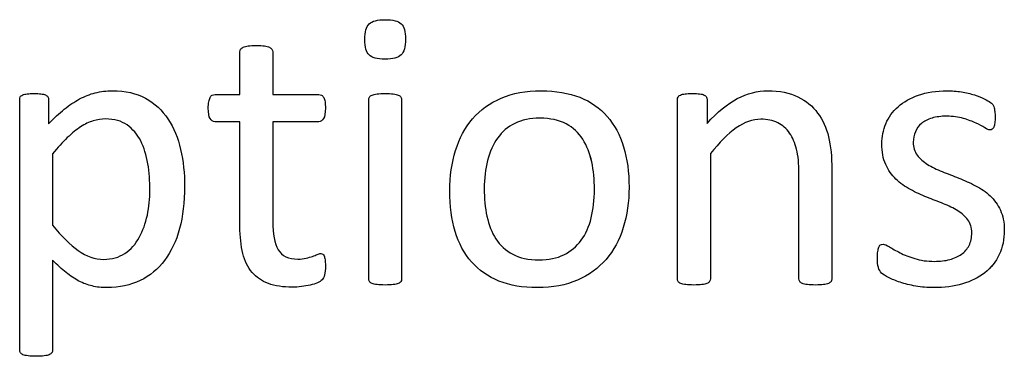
# Model space of a CAD drawing. Header units: inches. Extents: x 0 to 20790, y -12 to 14700.
# Tile 193 of 256: x 7532 to 7912, y 13218 to 13348. Entities that reach past the tile are written whole.
import ezdxf

# ---------------------------------------------------------------- set-up
doc = ezdxf.new("R2010")
doc.units = ezdxf.units.IN
doc.layers.add('254', color=7, linetype='Continuous', true_color=0xffffff)

msp = doc.modelspace()

# ---------------------------------------------------------------- linework, layer by layer
at = {"layer": '254', "color": 2, "linetype": 'Continuous', "lineweight": 25}
for points, knots in [([(7679.077, 13334.46), (7680.209, 13335.548), (7680.786, 13337.568), (7680.786, 13343.454), (7680.238, 13345.445), (7678.017, 13347.551), (7675.968, 13348.07), (7669.967, 13348.07), (7667.89, 13347.551), (7666.764, 13346.454), (7665.639, 13345.387), (7665.091, 13343.367), (7665.091, 13337.453), (7665.639, 13335.462), (7667.832, 13333.385), (7669.88, 13332.836), (7675.881, 13332.836), (7677.959, 13333.385), (7679.077, 13334.46)], [0, 0, 0, 0, 0.128303, 0.128303, 0.2541147, 0.2541147, 0.3766179, 0.3766179, 0.5014998, 0.5014998, 0.5014998, 0.626434, 0.626434, 0.7501552, 0.7501552, 0.8738764, 0.8738764, 1, 1, 1, 1]), ([(7666.764, 13346.454), (7667.89, 13347.551), (7669.967, 13348.07), (7675.968, 13348.07), (7678.017, 13347.551), (7680.238, 13345.445), (7680.786, 13343.454), (7680.786, 13337.568), (7680.209, 13335.548), (7679.084, 13334.452)], [0, 0, 0, 0, 0.2490168, 0.2490168, 0.4932905, 0.4932905, 0.7441614, 0.7441614, 1, 1, 1, 1]), ([(7679.084, 13334.452), (7677.959, 13333.385), (7675.881, 13332.836), (7669.88, 13332.836), (7667.832, 13333.385), (7665.639, 13335.462), (7665.091, 13337.453), (7665.091, 13343.367), (7665.639, 13345.387), (7666.764, 13346.454)], [0, 0, 0, 0, 0.2530061, 0.2530061, 0.501193, 0.501193, 0.7493799, 0.7493799, 1, 1, 1, 1]), ([(7649.54, 13249.455), (7649.742, 13250.32), (7649.857, 13251.503), (7649.857, 13253.927), (7649.8, 13254.677), (7649.713, 13255.312), (7649.598, 13255.918), (7649.482, 13256.408), (7649.367, 13256.754), (7649.222, 13257.129), (7649.049, 13257.36), (7648.819, 13257.505), (7648.588, 13257.62), (7648.328, 13257.678), (7647.664, 13257.678), (7647.203, 13257.562), (7646.712, 13257.331), (7646.193, 13257.101), (7645.558, 13256.87), (7644.866, 13256.61), (7644.145, 13256.35), (7643.308, 13256.12), (7641.461, 13255.658), (7640.423, 13255.543), (7635.604, 13255.543), (7633.066, 13256.754), (7630.225, 13261.623), (7629.546, 13265.237), (7629.546, 13282.865), (7629.546, 13295.733), (7629.546, 13308.601), (7635.47, 13308.601), (7641.394, 13308.601), (7648.097, 13308.601), (7648.703, 13309.034), (7649.626, 13310.649), (7649.857, 13312.005), (7649.857, 13314.833), (7649.8, 13315.641), (7649.713, 13316.304), (7649.598, 13316.968), (7649.424, 13317.516), (7649.194, 13317.949), (7648.963, 13318.411), (7648.703, 13318.699), (7648.386, 13318.872), (7648.097, 13319.074), (7647.722, 13319.161), (7641.394, 13319.161), (7635.47, 13319.161), (7629.546, 13319.161), (7629.546, 13324.642), (7629.546, 13330.124), (7629.546, 13335.981), (7629.43, 13336.299), (7629.026, 13336.933), (7628.709, 13337.193), (7627.786, 13337.655), (7627.122, 13337.828), (7626.314, 13337.914), (7625.506, 13338.03), (7624.439, 13338.087), (7621.929, 13338.087), (7620.89, 13338.03), (7620.082, 13337.914), (7619.274, 13337.828), (7618.611, 13337.655), (7617.63, 13337.193), (7617.313, 13336.933), (7617.111, 13336.616), (7616.937, 13336.299), (7616.851, 13335.981), (7616.851, 13330.124), (7616.851, 13324.642), (7616.851, 13319.161), (7613.648, 13319.161), (7610.446, 13319.161), (7606.81, 13319.161), (7606.464, 13319.074), (7606.118, 13318.872), (7605.772, 13318.699), (7605.512, 13318.411), (7605.31, 13317.949), (7605.108, 13317.516), (7604.935, 13316.968), (7604.82, 13316.304), (7604.675, 13315.641), (7604.618, 13314.833), (7604.618, 13312.005), (7604.849, 13310.649), (7605.772, 13309.034), (7606.378, 13308.601), (7610.388, 13308.601), (7613.619, 13308.601), (7616.851, 13308.601), (7616.851, 13295.118), (7616.851, 13281.634), (7616.851, 13264.14), (7617.226, 13260.678), (7617.976, 13257.735), (7618.697, 13254.764), (7619.909, 13252.34), (7623.184, 13248.491), (7625.276, 13247.06), (7630.411, 13245.156), (7633.498, 13244.694), (7638.259, 13244.694), (7639.442, 13244.752), (7640.625, 13244.925), (7641.808, 13245.069), (7642.933, 13245.271), (7645.01, 13245.733), (7645.962, 13246.022), (7646.77, 13246.368), (7647.607, 13246.743), (7648.213, 13247.118), (7648.617, 13247.522), (7649.049, 13247.926), (7649.338, 13248.589), (7649.54, 13249.455)], [0, 0, 0, 0, 0.0169336, 0.0169336, 0.0273543, 0.0273543, 0.0273543, 0.0342551, 0.0342551, 0.0342551, 0.0386532, 0.0386532, 0.0386532, 0.0421312, 0.0421312, 0.0486524, 0.0486524, 0.0486524, 0.0578371, 0.0578371, 0.0578371, 0.0698121, 0.0698121, 0.0817871, 0.0817871, 0.1185882, 0.1185882, 0.1557168, 0.1557168, 0.2560764, 0.2560764, 0.2560764, 0.3153147, 0.3153147, 0.3231042, 0.3231042, 0.3308936, 0.3308936, 0.3350317, 0.3350317, 0.3350317, 0.3406368, 0.3406368, 0.3406368, 0.3446716, 0.3446716, 0.3446716, 0.3483066, 0.3483066, 0.4016209, 0.4016209, 0.4016209, 0.454298, 0.454298, 0.4579023, 0.4579023, 0.4615065, 0.4615065, 0.4651107, 0.4651107, 0.4651107, 0.4751388, 0.4751388, 0.484939, 0.484939, 0.484939, 0.4914006, 0.4914006, 0.4978622, 0.4978622, 0.4978622, 0.5012317, 0.5012317, 0.550479, 0.550479, 0.550479, 0.5810003, 0.5810003, 0.5851248, 0.5851248, 0.5851248, 0.5891096, 0.5891096, 0.5891096, 0.5945805, 0.5945805, 0.5945805, 0.6024171, 0.6024171, 0.6171684, 0.6171684, 0.6319196, 0.6319196, 0.69311, 0.69311, 0.69311, 0.82944, 0.82944, 0.8699889, 0.8699889, 0.8699889, 0.8978939, 0.8978939, 0.9255581, 0.9255581, 0.9532222, 0.9532222, 0.9623692, 0.9623692, 0.9623692, 0.9738223, 0.9738223, 0.9852753, 0.9852753, 0.9852753, 0.9926659, 0.9926659, 0.9926659, 1, 1, 1, 1]), ([(7616.851, 13319.161), (7616.851, 13324.642), (7616.851, 13330.124), (7616.851, 13335.981), (7616.937, 13336.299), (7617.111, 13336.616)], [0, 0, 0, 0, 0.9359606, 0.9359606, 1, 1, 1, 1]), ([(7617.111, 13336.616), (7617.313, 13336.933), (7617.63, 13337.193), (7618.611, 13337.655), (7619.274, 13337.828), (7620.082, 13337.914)], [0, 0, 0, 0, 0.5, 0.5, 1, 1, 1, 1]), ([(7620.082, 13337.914), (7620.89, 13338.03), (7621.929, 13338.087), (7624.439, 13338.087), (7625.506, 13338.03), (7626.314, 13337.914)], [0, 0, 0, 0, 0.4942529, 0.4942529, 1, 1, 1, 1]), ([(7626.314, 13337.914), (7627.122, 13337.828), (7627.786, 13337.655), (7628.709, 13337.193), (7629.026, 13336.933), (7629.43, 13336.299), (7629.546, 13335.981), (7629.546, 13330.124), (7629.546, 13324.642), (7629.546, 13319.161)], [0, 0, 0, 0, 0.0567686, 0.0567686, 0.1135371, 0.1135371, 0.1703057, 0.1703057, 1, 1, 1, 1]), ([(7593.513, 13267.313), (7594.808, 13272.132), (7595.472, 13277.556), (7595.472, 13288.636), (7594.952, 13293.396), (7592.925, 13302.374), (7591.288, 13306.293), (7586.809, 13313.068), (7583.931, 13315.727), (7576.856, 13319.639), (7572.564, 13320.603), (7565.235, 13320.603), (7563.042, 13320.344), (7560.965, 13319.795), (7558.888, 13319.276), (7556.868, 13318.468), (7554.877, 13317.43), (7552.916, 13316.362), (7550.954, 13315.064), (7547.061, 13311.858), (7545.039, 13309.986), (7542.933, 13307.851), (7542.933, 13310.948), (7542.933, 13314.044), (7542.933, 13317.603), (7542.846, 13317.978), (7542.644, 13318.266), (7542.471, 13318.555), (7542.154, 13318.786), (7541.231, 13319.189), (7540.654, 13319.334), (7539.269, 13319.507), (7538.374, 13319.536), (7536.268, 13319.536), (7535.403, 13319.507), (7533.96, 13319.334), (7533.383, 13319.189), (7532.46, 13318.786), (7532.142, 13318.555), (7531.854, 13317.978), (7531.767, 13317.603), (7531.767, 13284.914), (7531.767, 13252.686), (7531.767, 13220.026), (7531.854, 13219.68), (7532.027, 13219.363), (7532.229, 13219.074), (7532.546, 13218.814), (7533.527, 13218.411), (7534.191, 13218.237), (7534.999, 13218.151), (7535.806, 13218.035), (7536.845, 13217.978), (7539.355, 13217.978), (7540.423, 13218.035), (7541.231, 13218.151), (7542.038, 13218.237), (7542.702, 13218.411), (7543.625, 13218.814), (7543.943, 13219.074), (7544.145, 13219.363), (7544.347, 13219.68), (7544.462, 13220.026), (7544.462, 13232), (7544.462, 13243.54), (7544.462, 13255.081), (7546.308, 13253.263), (7548.04, 13251.705), (7551.329, 13249.051), (7553.002, 13247.926), (7556.314, 13246.183), (7558.022, 13245.56), (7559.782, 13245.156), (7561.513, 13244.723), (7563.418, 13244.521), (7570.284, 13244.521), (7574.554, 13245.445), (7582.056, 13249.08), (7585.201, 13251.677), (7590.292, 13258.388), (7592.212, 13262.467), (7593.513, 13267.313)], [0, 0, 0, 0, 0.0539213, 0.0539213, 0.0985989, 0.0985989, 0.1436132, 0.1436132, 0.1881866, 0.1881866, 0.2324828, 0.2324828, 0.2528488, 0.2528488, 0.2528488, 0.2747557, 0.2747557, 0.2747557, 0.298571, 0.298571, 0.3220058, 0.3220058, 0.3220058, 0.3526958, 0.3526958, 0.3572707, 0.3572707, 0.3572707, 0.3612866, 0.3612866, 0.3653025, 0.3653025, 0.3693184, 0.3693184, 0.3732257, 0.3732257, 0.3771331, 0.3771331, 0.3810405, 0.3810405, 0.3849478, 0.3849478, 0.6577304, 0.6577304, 0.6613935, 0.6613935, 0.6613935, 0.6652587, 0.6652587, 0.6691239, 0.6691239, 0.6691239, 0.6784706, 0.6784706, 0.6880346, 0.6880346, 0.6880346, 0.6940597, 0.6940597, 0.7000848, 0.7000848, 0.7000848, 0.7035935, 0.7035935, 0.797161, 0.797161, 0.797161, 0.818167, 0.818167, 0.839173, 0.839173, 0.8604682, 0.8604682, 0.8604682, 0.87776, 0.87776, 0.9184324, 0.9184324, 0.9591047, 0.9591047, 1, 1, 1, 1]), ([(7560.965, 13319.795), (7563.042, 13320.344), (7565.235, 13320.603), (7572.564, 13320.603), (7576.856, 13319.639), (7583.931, 13315.727), (7586.809, 13313.068), (7591.288, 13306.293), (7592.925, 13302.374), (7594.952, 13293.396), (7595.472, 13288.636), (7595.472, 13277.556), (7594.808, 13272.132), (7593.51, 13267.314)], [0, 0, 0, 0, 0.0805463, 0.0805463, 0.2557346, 0.2557346, 0.4320195, 0.4320195, 0.6100481, 0.6100481, 0.786745, 0.786745, 1, 1, 1, 1]), ([(7764.929, 13267.723), (7766.418, 13272.479), (7767.168, 13277.672), (7767.168, 13289.097), (7766.447, 13294.29), (7763.675, 13303.531), (7761.513, 13307.447), (7755.904, 13313.924), (7752.367, 13316.391), (7743.875, 13319.742), (7738.922, 13320.603), (7727.353, 13320.603), (7722.188, 13319.68), (7713.36, 13315.872), (7709.696, 13313.217), (7703.779, 13306.324), (7701.588, 13302.254), (7698.654, 13292.759), (7697.924, 13287.568), (7697.924, 13276.056), (7698.617, 13270.834), (7701.386, 13261.601), (7703.493, 13257.678), (7709.135, 13251.229), (7712.667, 13248.762), (7721.107, 13245.352), (7726.083, 13244.521), (7737.624, 13244.521), (7742.76, 13245.502), (7751.657, 13249.315), (7755.339, 13252.023), (7761.225, 13258.889), (7763.446, 13262.986), (7764.929, 13267.723)], [0, 0, 0, 0, 0.0581053, 0.0581053, 0.1179985, 0.1179985, 0.1779958, 0.1779958, 0.2382588, 0.2382588, 0.2986629, 0.2986629, 0.3612134, 0.3612134, 0.4237638, 0.4237638, 0.4857565, 0.4857565, 0.5474063, 0.5474063, 0.611258, 0.611258, 0.6751096, 0.6751096, 0.7386795, 0.7386795, 0.8024746, 0.8024746, 0.8682127, 0.8682127, 0.9341063, 0.9341063, 1, 1, 1, 1]), ([(7700.117, 13297.493), (7701.588, 13302.254), (7703.779, 13306.324), (7709.696, 13313.217), (7713.36, 13315.872), (7722.188, 13319.68), (7727.353, 13320.603), (7738.922, 13320.603), (7743.875, 13319.742), (7752.367, 13316.391), (7755.904, 13313.924), (7761.513, 13307.447), (7763.675, 13303.531), (7766.447, 13294.29), (7767.168, 13289.097), (7767.168, 13277.672), (7766.418, 13272.479), (7764.947, 13267.718)], [0, 0, 0, 0, 0.1276209, 0.1276209, 0.25639, 0.25639, 0.3851591, 0.3851591, 0.5095097, 0.5095097, 0.63357, 0.63357, 0.7570829, 0.7570829, 0.8803817, 0.8803817, 1, 1, 1, 1]), ([(7845.19, 13246.882), (7845.385, 13247.147), (7845.501, 13247.493), (7845.501, 13262.005), (7845.501, 13276.085), (7845.501, 13295.069), (7845.068, 13299.282), (7843.393, 13306.328), (7841.981, 13309.38), (7838.081, 13314.599), (7835.518, 13316.708), (7829.228, 13319.824), (7825.333, 13320.603), (7816.764, 13320.603), (7812.869, 13319.593), (7805.102, 13315.566), (7801.213, 13312.352), (7797.318, 13307.995), (7797.318, 13311.044), (7797.318, 13314.092), (7797.318, 13317.574), (7797.232, 13317.92), (7797.059, 13318.18), (7796.886, 13318.468), (7796.597, 13318.728), (7796.164, 13318.959), (7795.76, 13319.189), (7795.183, 13319.334), (7793.711, 13319.504), (7792.76, 13319.536), (7790.452, 13319.536), (7789.499, 13319.507), (7788.057, 13319.334), (7787.48, 13319.189), (7786.557, 13318.728), (7786.239, 13318.468), (7786.095, 13318.18), (7785.951, 13317.92), (7785.864, 13317.574), (7785.864, 13294.069), (7785.864, 13270.998), (7785.864, 13247.493), (7785.951, 13247.147), (7786.124, 13246.887), (7786.326, 13246.599), (7786.643, 13246.339), (7787.624, 13245.935), (7788.288, 13245.791), (7789.096, 13245.675), (7789.903, 13245.589), (7790.942, 13245.531), (7793.452, 13245.531), (7794.52, 13245.589), (7795.328, 13245.675), (7796.135, 13245.791), (7796.799, 13245.935), (7797.722, 13246.339), (7798.04, 13246.599), (7798.242, 13246.887), (7798.443, 13247.147), (7798.559, 13247.493), (7798.559, 13264.054), (7798.559, 13280.182), (7798.559, 13296.31), (7802.05, 13300.667), (7805.368, 13303.985), (7811.754, 13308.472), (7814.918, 13309.611), (7820.573, 13309.611), (7822.737, 13309.149), (7826.464, 13307.314), (7827.988, 13305.975), (7830.34, 13302.475), (7831.248, 13300.407), (7832.508, 13295.594), (7832.806, 13292.415), (7832.806, 13274.95), (7832.806, 13261.438), (7832.806, 13247.493), (7832.892, 13247.147), (7833.094, 13246.887), (7833.296, 13246.599), (7833.643, 13246.339), (7834.566, 13245.935), (7835.201, 13245.791), (7836.037, 13245.675), (7836.845, 13245.589), (7837.884, 13245.531), (7840.423, 13245.531), (7841.433, 13245.589), (7842.269, 13245.675), (7843.077, 13245.791), (7843.712, 13245.935), (7844.635, 13246.339), (7844.981, 13246.599), (7845.19, 13246.882)], [0, 0, 0, 0, 0.003308, 0.003308, 0.1109298, 0.1109298, 0.148421, 0.148421, 0.1859825, 0.1859825, 0.2230812, 0.2230812, 0.2601799, 0.2601799, 0.2919457, 0.2919457, 0.3235262, 0.3235262, 0.3235262, 0.3491126, 0.3491126, 0.3527447, 0.3527447, 0.3527447, 0.3561092, 0.3561092, 0.3561092, 0.3611616, 0.3611616, 0.3660223, 0.3660223, 0.3711323, 0.3711323, 0.3762422, 0.3762422, 0.3813522, 0.3813522, 0.3813522, 0.3843323, 0.3843323, 0.5432056, 0.5432056, 0.5461857, 0.5461857, 0.5461857, 0.549519, 0.549519, 0.5528522, 0.5528522, 0.5528522, 0.5609049, 0.5609049, 0.5691449, 0.5691449, 0.5691449, 0.5743354, 0.5743354, 0.579526, 0.579526, 0.579526, 0.5824175, 0.5824175, 0.6901747, 0.6901747, 0.6901747, 0.7261598, 0.7261598, 0.7619281, 0.7619281, 0.7898925, 0.7898925, 0.8175111, 0.8175111, 0.8448187, 0.8448187, 0.8717433, 0.8717433, 0.9637847, 0.9637847, 0.9667327, 0.9667327, 0.9667327, 0.9700902, 0.9700902, 0.9734478, 0.9734478, 0.9734478, 0.9817377, 0.9817377, 0.9896591, 0.9896591, 0.9896591, 0.9948295, 0.9948295, 1, 1, 1, 1]), ([(7797.318, 13307.995), (7801.213, 13312.352), (7805.102, 13315.566), (7812.869, 13319.593), (7816.764, 13320.603), (7825.333, 13320.603), (7829.228, 13319.824), (7835.518, 13316.708), (7838.081, 13314.599), (7841.981, 13309.38), (7843.393, 13306.328), (7845.068, 13299.282), (7845.501, 13295.069), (7845.501, 13276.085), (7845.501, 13262.005), (7845.501, 13247.493), (7845.385, 13247.147), (7845.183, 13246.887)], [0, 0, 0, 0, 0.0976134, 0.0976134, 0.1957995, 0.1957995, 0.3104695, 0.3104695, 0.4251394, 0.4251394, 0.5412396, 0.5412396, 0.6571226, 0.6571226, 0.989775, 0.989775, 1, 1, 1, 1]), ([(7910.146, 13257.308), (7911.456, 13260.072), (7912.119, 13263.217), (7912.119, 13269.738), (7911.6, 13272.305), (7909.622, 13276.61), (7908.282, 13278.451), (7906.637, 13279.98), (7904.993, 13281.538), (7903.117, 13282.836), (7900.982, 13283.904), (7898.876, 13285), (7896.712, 13285.981), (7892.352, 13287.702), (7890.192, 13288.549), (7888.115, 13289.386), (7886.008, 13290.194), (7884.133, 13291.117), (7882.489, 13292.155), (7880.844, 13293.165), (7879.517, 13294.377), (7878.478, 13295.733), (7877.468, 13297.089), (7876.949, 13298.762), (7876.949, 13302.196), (7877.209, 13303.523), (7878.305, 13306.004), (7879.084, 13307.072), (7880.152, 13307.966), (7881.19, 13308.861), (7882.546, 13309.553), (7885.835, 13310.534), (7887.711, 13310.765), (7892.298, 13310.765), (7894.433, 13310.476), (7896.308, 13309.928), (7898.155, 13309.351), (7899.8, 13308.745), (7902.569, 13307.476), (7903.695, 13306.87), (7904.56, 13306.293), (7905.454, 13305.745), (7906.118, 13305.456), (7906.868, 13305.456), (7907.157, 13305.543), (7907.416, 13305.716), (7907.676, 13305.918), (7907.878, 13306.206), (7908.08, 13306.61), (7908.253, 13307.014), (7908.368, 13307.562), (7908.542, 13308.832), (7908.57, 13309.582), (7908.57, 13311.284), (7908.542, 13311.977), (7908.364, 13313.101), (7908.311, 13313.563), (7908.224, 13313.967), (7908.138, 13314.342), (7908.022, 13314.689), (7907.849, 13315.006), (7907.647, 13315.295), (7907.301, 13315.67), (7906.753, 13316.074), (7906.233, 13316.477), (7905.426, 13316.968), (7904.387, 13317.487), (7903.319, 13318.035), (7902.05, 13318.526), (7899.081, 13319.457), (7897.405, 13319.853), (7895.558, 13320.142), (7893.712, 13320.459), (7891.865, 13320.603), (7885.835, 13320.603), (7882.142, 13320.055), (7875.827, 13317.795), (7873.198, 13316.304), (7868.986, 13312.554), (7867.428, 13310.361), (7866.36, 13307.88), (7865.322, 13305.398), (7864.802, 13302.802), (7864.802, 13297.003), (7865.293, 13294.348), (7866.303, 13292.155), (7867.284, 13289.934), (7868.611, 13288.059), (7870.255, 13286.443), (7871.9, 13284.856), (7873.746, 13283.529), (7875.824, 13282.404), (7877.901, 13281.307), (7880.036, 13280.326), (7884.397, 13278.605), (7886.528, 13277.758), (7888.576, 13276.951), (7890.625, 13276.172), (7892.471, 13275.248), (7894.116, 13274.239), (7895.731, 13273.2), (7897.059, 13272.017), (7899.078, 13269.363), (7899.569, 13267.718), (7899.569, 13263.852), (7899.222, 13262.236), (7897.838, 13259.466), (7896.857, 13258.312), (7895.558, 13257.418), (7894.289, 13256.524), (7892.76, 13255.831), (7889.298, 13254.908), (7887.336, 13254.677), (7882.315, 13254.677), (7879.776, 13255.023), (7875.36, 13256.4), (7873.458, 13257.158), (7871.842, 13257.995), (7870.227, 13258.803), (7868.87, 13259.582), (7867.745, 13260.274), (7866.649, 13260.967), (7865.812, 13261.313), (7864.889, 13261.313), (7864.572, 13261.198), (7864.283, 13261.024), (7864.023, 13260.851), (7863.793, 13260.563), (7863.648, 13260.159), (7863.475, 13259.726), (7863.36, 13259.207), (7863.244, 13258.543), (7863.158, 13257.851), (7863.1, 13257.043), (7863.1, 13254.475), (7863.216, 13253.235), (7863.735, 13251.388), (7864.139, 13250.667), (7865.293, 13249.628), (7866.187, 13249.051), (7867.399, 13248.416), (7868.64, 13247.782), (7870.14, 13247.147), (7871.9, 13246.57), (7873.689, 13245.964), (7875.68, 13245.502), (7877.901, 13245.098), (7880.152, 13244.723), (7882.489, 13244.521), (7888.951, 13244.521), (7892.615, 13245.012), (7899.282, 13246.966), (7902.165, 13248.387), (7906.972, 13252.21), (7908.83, 13254.533), (7910.146, 13257.308)], [0, 0, 0, 0, 0.0265971, 0.0265971, 0.0488695, 0.0488695, 0.071505, 0.071505, 0.071505, 0.0916763, 0.0916763, 0.0916763, 0.1124207, 0.1124207, 0.1329291, 0.1329291, 0.1329291, 0.1513232, 0.1513232, 0.1513232, 0.1671509, 0.1671509, 0.1671509, 0.1827935, 0.1827935, 0.1941287, 0.1941287, 0.2054639, 0.2054639, 0.2054639, 0.2187849, 0.2187849, 0.232106, 0.232106, 0.2470255, 0.2470255, 0.2470255, 0.2617411, 0.2617411, 0.2764567, 0.2764567, 0.2764567, 0.2827861, 0.2827861, 0.2867419, 0.2867419, 0.2867419, 0.2899769, 0.2899769, 0.2899769, 0.2946866, 0.2946866, 0.2993962, 0.2993962, 0.3039489, 0.3039489, 0.3087355, 0.3087355, 0.3087355, 0.3118991, 0.3118991, 0.3118991, 0.3162873, 0.3162873, 0.3162873, 0.3241694, 0.3241694, 0.3241694, 0.3358727, 0.3358727, 0.3477852, 0.3477852, 0.3477852, 0.3635516, 0.3635516, 0.3992722, 0.3992722, 0.4352836, 0.4352836, 0.4712949, 0.4712949, 0.4712949, 0.4954133, 0.4954133, 0.5223243, 0.5223243, 0.5223243, 0.5434303, 0.5434303, 0.5434303, 0.5642681, 0.5642681, 0.5642681, 0.5855645, 0.5855645, 0.6066186, 0.6066186, 0.6066186, 0.6252846, 0.6252846, 0.6252846, 0.6414191, 0.6414191, 0.6575536, 0.6575536, 0.6732136, 0.6732136, 0.6888736, 0.6888736, 0.6888736, 0.7040281, 0.7040281, 0.7191826, 0.7191826, 0.7391866, 0.7391866, 0.7589539, 0.7589539, 0.7589539, 0.7730817, 0.7730817, 0.7730817, 0.7812698, 0.7812698, 0.7868722, 0.7868722, 0.7868722, 0.7901715, 0.7901715, 0.7901715, 0.7952132, 0.7952132, 0.7952132, 0.802729, 0.802729, 0.8148868, 0.8148868, 0.8270447, 0.8270447, 0.8392026, 0.8392026, 0.8392026, 0.8540559, 0.8540559, 0.8540559, 0.8729189, 0.8729189, 0.8729189, 0.8944875, 0.8944875, 0.9297587, 0.9297587, 0.9647499, 0.9647499, 1, 1, 1, 1]), ([(7866.36, 13307.88), (7867.428, 13310.361), (7868.986, 13312.554), (7873.198, 13316.304), (7875.827, 13317.795), (7882.142, 13320.055), (7885.835, 13320.603), (7891.865, 13320.603), (7893.712, 13320.459), (7895.558, 13320.142)], [0, 0, 0, 0, 0.2915669, 0.2915669, 0.5831337, 0.5831337, 0.8723472, 0.8723472, 1, 1, 1, 1]), ([(7895.558, 13320.142), (7897.405, 13319.853), (7899.081, 13319.457), (7902.05, 13318.526), (7903.319, 13318.035), (7904.387, 13317.487)], [0, 0, 0, 0, 0.504427, 0.504427, 1, 1, 1, 1]), ([(7532.027, 13219.363), (7531.854, 13219.68), (7531.767, 13220.026), (7531.767, 13252.686), (7531.767, 13284.914), (7531.767, 13317.603), (7531.854, 13317.978), (7532.142, 13318.555), (7532.46, 13318.786), (7533.383, 13319.189), (7533.96, 13319.334), (7535.403, 13319.507), (7536.268, 13319.536), (7538.374, 13319.536), (7539.269, 13319.507), (7540.654, 13319.334), (7541.231, 13319.189), (7542.154, 13318.786), (7542.471, 13318.555), (7542.644, 13318.266)], [0, 0, 0, 0, 0.012045, 0.012045, 0.9089936, 0.9089936, 0.9218415, 0.9218415, 0.9346895, 0.9346895, 0.9475375, 0.9475375, 0.9603854, 0.9603854, 0.9735903, 0.9735903, 0.9867951, 0.9867951, 1, 1, 1, 1]), ([(7542.644, 13318.266), (7542.846, 13317.978), (7542.933, 13317.603), (7542.933, 13314.044), (7542.933, 13310.948), (7542.933, 13307.851)], [0, 0, 0, 0, 0.1297297, 0.1297297, 1, 1, 1, 1]), ([(7542.933, 13307.851), (7545.039, 13309.986), (7547.061, 13311.858), (7550.954, 13315.064), (7552.916, 13316.362), (7554.877, 13317.43)], [0, 0, 0, 0, 0.4959733, 0.4959733, 1, 1, 1, 1]), ([(7616.851, 13308.601), (7613.619, 13308.601), (7610.388, 13308.601), (7606.378, 13308.601), (7605.772, 13309.034), (7604.849, 13310.649), (7604.618, 13312.005), (7604.618, 13314.833), (7604.675, 13315.641), (7604.82, 13316.304)], [0, 0, 0, 0, 0.6210362, 0.6210362, 0.7707503, 0.7707503, 0.9204644, 0.9204644, 1, 1, 1, 1]), ([(7606.118, 13318.872), (7606.464, 13319.074), (7606.81, 13319.161), (7610.446, 13319.161), (7613.648, 13319.161), (7616.851, 13319.161)], [0, 0, 0, 0, 0.1190476, 0.1190476, 1, 1, 1, 1]), ([(7629.546, 13319.161), (7635.47, 13319.161), (7641.394, 13319.161), (7647.722, 13319.161), (7648.097, 13319.074), (7648.386, 13318.872)], [0, 0, 0, 0, 0.9361702, 0.9361702, 1, 1, 1, 1]), ([(7649.713, 13316.304), (7649.8, 13315.641), (7649.857, 13314.833), (7649.857, 13312.005), (7649.626, 13310.649), (7648.703, 13309.034), (7648.097, 13308.601), (7641.394, 13308.601), (7635.47, 13308.601), (7629.546, 13308.601)], [0, 0, 0, 0, 0.0524112, 0.0524112, 0.1510676, 0.1510676, 0.2497241, 0.2497241, 1, 1, 1, 1]), ([(7679.004, 13246.882), (7679.199, 13247.147), (7679.315, 13247.493), (7679.315, 13270.998), (7679.315, 13294.069), (7679.315, 13317.516), (7679.199, 13317.833), (7678.795, 13318.468), (7678.478, 13318.728), (7677.555, 13319.132), (7676.891, 13319.276), (7676.083, 13319.391), (7675.276, 13319.478), (7674.208, 13319.536), (7671.698, 13319.536), (7670.659, 13319.478), (7669.851, 13319.391), (7669.044, 13319.276), (7668.38, 13319.132), (7667.399, 13318.728), (7667.082, 13318.468), (7666.88, 13318.151), (7666.707, 13317.833), (7666.62, 13317.516), (7666.62, 13294.069), (7666.62, 13270.998), (7666.62, 13247.493), (7666.707, 13247.147), (7666.88, 13246.887), (7667.082, 13246.599), (7667.399, 13246.339), (7668.38, 13245.935), (7669.044, 13245.791), (7669.851, 13245.675), (7670.659, 13245.589), (7671.698, 13245.531), (7674.208, 13245.531), (7675.276, 13245.589), (7676.083, 13245.675), (7676.891, 13245.791), (7677.555, 13245.935), (7678.478, 13246.339), (7678.795, 13246.599), (7679.004, 13246.882)], [0, 0, 0, 0, 0.0079449, 0.0079449, 0.4314948, 0.4314948, 0.4383804, 0.4383804, 0.4452659, 0.4452659, 0.4521515, 0.4521515, 0.4521515, 0.4712256, 0.4712256, 0.4898663, 0.4898663, 0.4898663, 0.5020993, 0.5020993, 0.5143323, 0.5143323, 0.5143323, 0.5207714, 0.5207714, 0.9168542, 0.9168542, 0.9242838, 0.9242838, 0.9242838, 0.9318608, 0.9318608, 0.9394378, 0.9394378, 0.9394378, 0.9577211, 0.9577211, 0.9764296, 0.9764296, 0.9764296, 0.9882148, 0.9882148, 1, 1, 1, 1]), ([(7666.88, 13246.887), (7666.707, 13247.147), (7666.62, 13247.493), (7666.62, 13270.998), (7666.62, 13294.069), (7666.62, 13317.516), (7666.707, 13317.833), (7666.88, 13318.151)], [0, 0, 0, 0, 0.0181232, 0.0181232, 0.9842932, 0.9842932, 1, 1, 1, 1]), ([(7666.88, 13318.151), (7667.082, 13318.468), (7667.399, 13318.728), (7668.38, 13319.132), (7669.044, 13319.276), (7669.851, 13319.391)], [0, 0, 0, 0, 0.5, 0.5, 1, 1, 1, 1]), ([(7669.851, 13319.391), (7670.659, 13319.478), (7671.698, 13319.536), (7674.208, 13319.536), (7675.276, 13319.478), (7676.083, 13319.391)], [0, 0, 0, 0, 0.4942529, 0.4942529, 1, 1, 1, 1]), ([(7676.083, 13319.391), (7676.891, 13319.276), (7677.555, 13319.132), (7678.478, 13318.728), (7678.795, 13318.468), (7679.199, 13317.833), (7679.315, 13317.516), (7679.315, 13294.069), (7679.315, 13270.998), (7679.315, 13247.493), (7679.199, 13247.147), (7678.997, 13246.887)], [0, 0, 0, 0, 0.0152284, 0.0152284, 0.0304569, 0.0304569, 0.0456853, 0.0456853, 0.9824287, 0.9824287, 1, 1, 1, 1]), ([(7786.124, 13246.887), (7785.951, 13247.147), (7785.864, 13247.493), (7785.864, 13270.998), (7785.864, 13294.069), (7785.864, 13317.574), (7785.951, 13317.92), (7786.095, 13318.18)], [0, 0, 0, 0, 0.0180796, 0.0180796, 0.9819204, 0.9819204, 1, 1, 1, 1]), ([(7786.095, 13318.18), (7786.239, 13318.468), (7786.557, 13318.728), (7787.48, 13319.189), (7788.057, 13319.334), (7789.499, 13319.507), (7790.452, 13319.536), (7792.76, 13319.536), (7793.711, 13319.504), (7795.183, 13319.334), (7795.76, 13319.189), (7796.164, 13318.959)], [0, 0, 0, 0, 0.2024309, 0.2024309, 0.4048617, 0.4048617, 0.6072926, 0.6072926, 0.7998488, 0.7998488, 1, 1, 1, 1]), ([(7797.059, 13318.18), (7797.232, 13317.92), (7797.318, 13317.574), (7797.318, 13314.092), (7797.318, 13311.044), (7797.318, 13307.995)], [0, 0, 0, 0, 0.1243094, 0.1243094, 1, 1, 1, 1]), ([(7908.224, 13313.967), (7908.311, 13313.563), (7908.364, 13313.101), (7908.542, 13311.977), (7908.57, 13311.284), (7908.57, 13309.582), (7908.542, 13308.832), (7908.368, 13307.562), (7908.253, 13307.014), (7908.08, 13306.61)], [0, 0, 0, 0, 0.2551684, 0.2551684, 0.4978663, 0.4978663, 0.7489332, 0.7489332, 1, 1, 1, 1]), ([(7581.277, 13292.415), (7581.825, 13289.097), (7582.085, 13285.693), (7582.085, 13278.913), (7581.738, 13275.71), (7580.411, 13269.363), (7579.373, 13266.477), (7576.545, 13261.342), (7574.699, 13259.293), (7570.127, 13256.226), (7567.399, 13255.456), (7560.792, 13255.456), (7557.503, 13256.581), (7551.271, 13261.082), (7547.953, 13264.342), (7544.462, 13268.612), (7544.462, 13277.797), (7544.462, 13286.981), (7544.462, 13296.166), (7546.453, 13298.676), (7548.357, 13300.782), (7551.964, 13304.215), (7553.666, 13305.6), (7555.31, 13306.639), (7556.955, 13307.707), (7558.57, 13308.486), (7560.157, 13308.947), (7561.744, 13309.438), (7563.36, 13309.697), (7568.293, 13309.697), (7571.034, 13308.918), (7575.453, 13305.837), (7577.209, 13303.783), (7579.794, 13298.67), (7580.729, 13295.733), (7581.277, 13292.415)], [0, 0, 0, 0, 0.0683135, 0.0683135, 0.1305178, 0.1305178, 0.192722, 0.192722, 0.2549262, 0.2549262, 0.317497, 0.317497, 0.3851873, 0.3851873, 0.4528776, 0.4528776, 0.4528776, 0.6292528, 0.6292528, 0.6292528, 0.6836987, 0.6836987, 0.7390439, 0.7390439, 0.7390439, 0.7741419, 0.7741419, 0.7741419, 0.8062151, 0.8062151, 0.8703613, 0.8703613, 0.9354716, 0.9354716, 1, 1, 1, 1]), ([(7581.277, 13292.415), (7580.729, 13295.733), (7579.794, 13298.67), (7577.209, 13303.783), (7575.453, 13305.837), (7571.034, 13308.918), (7568.293, 13309.697), (7563.36, 13309.697), (7561.744, 13309.438), (7560.157, 13308.947)], [0, 0, 0, 0, 0.2857032, 0.2857032, 0.5739831, 0.5739831, 0.8579944, 0.8579944, 1, 1, 1, 1]), ([(7617.976, 13257.735), (7617.226, 13260.678), (7616.851, 13264.14), (7616.851, 13281.634), (7616.851, 13295.118), (7616.851, 13308.601)], [0, 0, 0, 0, 0.2292468, 0.2292468, 1, 1, 1, 1]), ([(7629.546, 13308.601), (7629.546, 13295.733), (7629.546, 13282.865), (7629.546, 13265.237), (7630.225, 13261.623), (7633.066, 13256.754), (7635.604, 13255.543), (7640.423, 13255.543), (7641.461, 13255.658), (7643.308, 13256.12), (7644.145, 13256.35), (7644.866, 13256.61)], [0, 0, 0, 0, 0.5062548, 0.5062548, 0.6935464, 0.6935464, 0.8791865, 0.8791865, 0.9395933, 0.9395933, 1, 1, 1, 1]), ([(7752.74, 13293.078), (7753.435, 13289.732), (7753.781, 13286.212), (7753.781, 13278.451), (7753.377, 13274.787), (7752.54, 13271.469), (7751.733, 13268.122), (7750.434, 13265.237), (7746.948, 13260.415), (7744.722, 13258.543), (7739.298, 13255.889), (7736.095, 13255.225), (7728.334, 13255.225), (7724.958, 13255.947), (7722.246, 13257.418), (7719.505, 13258.861), (7717.341, 13260.851), (7714.11, 13265.814), (7712.956, 13268.728), (7711.577, 13275.394), (7711.225, 13278.97), (7711.225, 13286.702), (7711.658, 13290.367), (7713.34, 13297.037), (7714.658, 13299.917), (7718.134, 13304.783), (7720.342, 13306.668), (7725.743, 13309.311), (7728.969, 13309.986), (7736.759, 13309.986), (7740.134, 13309.265), (7745.546, 13306.328), (7747.722, 13304.36), (7750.896, 13299.34), (7752.05, 13296.397), (7752.74, 13293.078)], [0, 0, 0, 0, 0.0676707, 0.0676707, 0.1400264, 0.1400264, 0.1400264, 0.2011218, 0.2011218, 0.2630503, 0.2630503, 0.3249788, 0.3249788, 0.3931969, 0.3931969, 0.3931969, 0.4510423, 0.4510423, 0.5088876, 0.5088876, 0.5662549, 0.5662549, 0.6253606, 0.6253606, 0.6850724, 0.6850724, 0.7452559, 0.7452559, 0.8049234, 0.8049234, 0.8701413, 0.8701413, 0.9350707, 0.9350707, 1, 1, 1, 1]), ([(7752.742, 13293.079), (7752.05, 13296.397), (7750.896, 13299.34), (7747.722, 13304.36), (7745.546, 13306.328), (7740.134, 13309.265), (7736.759, 13309.986), (7728.969, 13309.986), (7725.743, 13309.311), (7720.342, 13306.668), (7718.134, 13304.783), (7714.658, 13299.917), (7713.34, 13297.037), (7711.658, 13290.367), (7711.225, 13286.702), (7711.225, 13278.97), (7711.577, 13275.394), (7712.956, 13268.728), (7714.11, 13265.814), (7717.341, 13260.851), (7719.505, 13258.861), (7722.246, 13257.418)], [0, 0, 0, 0, 0.1070023, 0.1070023, 0.2140046, 0.2140046, 0.3214825, 0.3214825, 0.4198134, 0.4198134, 0.5189947, 0.5189947, 0.6173987, 0.6173987, 0.7148037, 0.7148037, 0.8093438, 0.8093438, 0.9046719, 0.9046719, 1, 1, 1, 1]), ([(7833.094, 13246.887), (7832.892, 13247.147), (7832.806, 13247.493), (7832.806, 13261.438), (7832.806, 13274.95), (7832.806, 13292.415), (7832.508, 13295.594), (7831.248, 13300.407), (7830.34, 13302.475), (7827.988, 13305.975), (7826.464, 13307.314), (7822.737, 13309.149), (7820.573, 13309.611), (7814.918, 13309.611), (7811.754, 13308.472), (7805.368, 13303.985), (7802.05, 13300.667), (7798.559, 13296.31)], [0, 0, 0, 0, 0.0106594, 0.0106594, 0.3434701, 0.3434701, 0.4408261, 0.4408261, 0.5395668, 0.5395668, 0.6394324, 0.6394324, 0.7405482, 0.7405482, 0.8698823, 0.8698823, 1, 1, 1, 1]), ([(7896.308, 13309.928), (7894.433, 13310.476), (7892.298, 13310.765), (7887.711, 13310.765), (7885.835, 13310.534), (7882.546, 13309.553), (7881.19, 13308.861), (7880.152, 13307.966)], [0, 0, 0, 0, 0.3589744, 0.3589744, 0.6794872, 0.6794872, 1, 1, 1, 1]), ([(7904.56, 13306.293), (7903.695, 13306.87), (7902.569, 13307.476), (7899.8, 13308.745), (7898.155, 13309.351), (7896.308, 13309.928)], [0, 0, 0, 0, 0.5, 0.5, 1, 1, 1, 1]), ([(7555.31, 13306.639), (7553.666, 13305.6), (7551.964, 13304.215), (7548.357, 13300.782), (7546.453, 13298.676), (7544.462, 13296.166)], [0, 0, 0, 0, 0.5040959, 0.5040959, 1, 1, 1, 1]), ([(7866.303, 13292.155), (7865.293, 13294.348), (7864.802, 13297.003), (7864.802, 13302.802), (7865.322, 13305.398), (7866.36, 13307.88)], [0, 0, 0, 0, 0.5273632, 0.5273632, 1, 1, 1, 1]), ([(7880.152, 13307.966), (7879.084, 13307.072), (7878.305, 13306.004), (7877.209, 13303.523), (7876.949, 13302.196), (7876.949, 13298.762), (7877.468, 13297.089), (7878.478, 13295.733)], [0, 0, 0, 0, 0.295858, 0.295858, 0.591716, 0.591716, 1, 1, 1, 1]), ([(7907.416, 13305.716), (7907.157, 13305.543), (7906.868, 13305.456), (7906.118, 13305.456), (7905.454, 13305.745), (7904.56, 13306.293)], [0, 0, 0, 0, 0.3846154, 0.3846154, 1, 1, 1, 1]), ([(7764.947, 13267.718), (7763.446, 13262.986), (7761.225, 13258.889), (7755.339, 13252.023), (7751.657, 13249.315), (7742.76, 13245.502), (7737.624, 13244.521), (7726.083, 13244.521), (7721.107, 13245.352), (7712.667, 13248.762), (7709.135, 13251.229), (7703.493, 13257.678), (7701.386, 13261.601), (7698.617, 13270.834), (7697.924, 13276.056), (7697.924, 13287.568), (7698.654, 13292.759), (7700.117, 13297.493)], [0, 0, 0, 0, 0.1281371, 0.1281371, 0.2562741, 0.2562741, 0.3841087, 0.3841087, 0.5081649, 0.5081649, 0.6317832, 0.6317832, 0.7559494, 0.7559494, 0.8801155, 0.8801155, 1, 1, 1, 1]), ([(7798.559, 13296.31), (7798.559, 13280.182), (7798.559, 13264.054), (7798.559, 13247.493), (7798.443, 13247.147), (7798.242, 13246.887)], [0, 0, 0, 0, 0.9738676, 0.9738676, 1, 1, 1, 1]), ([(7544.462, 13268.612), (7547.953, 13264.342), (7551.271, 13261.082), (7557.503, 13256.581), (7560.792, 13255.456), (7567.399, 13255.456), (7570.127, 13256.226), (7574.699, 13259.293), (7576.545, 13261.342), (7579.373, 13266.477), (7580.411, 13269.363), (7581.738, 13275.71), (7582.085, 13278.913), (7582.085, 13285.693), (7581.825, 13289.097), (7581.277, 13292.415)], [0, 0, 0, 0, 0.1494671, 0.1494671, 0.2989341, 0.2989341, 0.437097, 0.437097, 0.5744502, 0.5744502, 0.7118035, 0.7118035, 0.8491567, 0.8491567, 1, 1, 1, 1]), ([(7752.54, 13271.469), (7753.377, 13274.787), (7753.781, 13278.451), (7753.781, 13286.212), (7753.435, 13289.732), (7752.742, 13293.079)], [0, 0, 0, 0, 0.5167286, 0.5167286, 1, 1, 1, 1]), ([(7888.115, 13289.386), (7890.192, 13288.549), (7892.352, 13287.702), (7896.712, 13285.981), (7898.876, 13285), (7900.982, 13283.904)], [0, 0, 0, 0, 0.4971403, 0.4971403, 1, 1, 1, 1]), ([(7888.576, 13276.951), (7886.528, 13277.758), (7884.397, 13278.605), (7880.036, 13280.326), (7877.901, 13281.307), (7875.824, 13282.404)], [0, 0, 0, 0, 0.4971403, 0.4971403, 1, 1, 1, 1]), ([(7906.637, 13279.98), (7908.282, 13278.451), (7909.622, 13276.61), (7911.6, 13272.305), (7912.119, 13269.738), (7912.119, 13263.217), (7911.456, 13260.072), (7910.157, 13257.303)], [0, 0, 0, 0, 0.3165581, 0.3165581, 0.6280383, 0.6280383, 1, 1, 1, 1]), ([(7722.246, 13257.418), (7724.958, 13255.947), (7728.334, 13255.225), (7736.095, 13255.225), (7739.298, 13255.889), (7744.722, 13258.543), (7746.948, 13260.415), (7750.434, 13265.237), (7751.733, 13268.122), (7752.54, 13271.469)], [0, 0, 0, 0, 0.2694552, 0.2694552, 0.514067, 0.514067, 0.7586788, 0.7586788, 1, 1, 1, 1]), ([(7895.558, 13257.418), (7896.857, 13258.312), (7897.838, 13259.466), (7899.222, 13262.236), (7899.569, 13263.852), (7899.569, 13267.718), (7899.078, 13269.363), (7897.059, 13272.017), (7895.731, 13273.2), (7894.116, 13274.239)], [0, 0, 0, 0, 0.2462687, 0.2462687, 0.4925373, 0.4925373, 0.7462687, 0.7462687, 1, 1, 1, 1]), ([(7593.51, 13267.314), (7592.212, 13262.467), (7590.292, 13258.388), (7585.201, 13251.677), (7582.056, 13249.08), (7574.554, 13245.445), (7570.284, 13244.521), (7563.418, 13244.521), (7561.513, 13244.723), (7559.782, 13245.156)], [0, 0, 0, 0, 0.2930891, 0.2930891, 0.5845808, 0.5845808, 0.8760724, 0.8760724, 1, 1, 1, 1]), ([(7864.283, 13261.024), (7864.572, 13261.198), (7864.889, 13261.313), (7865.812, 13261.313), (7866.649, 13260.967), (7867.745, 13260.274)], [0, 0, 0, 0, 0.40625, 0.40625, 1, 1, 1, 1]), ([(7640.625, 13244.925), (7639.442, 13244.752), (7638.259, 13244.694), (7633.498, 13244.694), (7630.411, 13245.156), (7625.276, 13247.06), (7623.184, 13248.491), (7619.909, 13252.34), (7618.697, 13254.764), (7617.976, 13257.735)], [0, 0, 0, 0, 0.0990148, 0.0990148, 0.3984741, 0.3984741, 0.6979335, 0.6979335, 1, 1, 1, 1]), ([(7646.712, 13257.331), (7647.203, 13257.562), (7647.664, 13257.678), (7648.328, 13257.678), (7648.588, 13257.62), (7648.819, 13257.505)], [0, 0, 0, 0, 0.6521739, 0.6521739, 1, 1, 1, 1]), ([(7649.713, 13255.312), (7649.8, 13254.677), (7649.857, 13253.927), (7649.857, 13251.503), (7649.742, 13250.32), (7649.54, 13249.455)], [0, 0, 0, 0, 0.3809524, 0.3809524, 1, 1, 1, 1]), ([(7867.399, 13248.416), (7866.187, 13249.051), (7865.293, 13249.628), (7864.139, 13250.667), (7863.735, 13251.388), (7863.216, 13253.235), (7863.1, 13254.475), (7863.1, 13257.043), (7863.158, 13257.851), (7863.244, 13258.543)], [0, 0, 0, 0, 0.2763819, 0.2763819, 0.5527638, 0.5527638, 0.8291457, 0.8291457, 1, 1, 1, 1]), ([(7871.842, 13257.995), (7873.458, 13257.158), (7875.36, 13256.4), (7879.776, 13255.023), (7882.315, 13254.677), (7887.336, 13254.677), (7889.298, 13254.908), (7892.76, 13255.831), (7894.289, 13256.524), (7895.558, 13257.418)], [0, 0, 0, 0, 0.2820666, 0.2820666, 0.56751, 0.56751, 0.783755, 0.783755, 1, 1, 1, 1]), ([(7910.157, 13257.303), (7908.83, 13254.533), (7906.972, 13252.21), (7902.165, 13248.387), (7899.282, 13246.966), (7892.615, 13245.012), (7888.951, 13244.521), (7882.489, 13244.521), (7880.152, 13244.723), (7877.901, 13245.098)], [0, 0, 0, 0, 0.2773826, 0.2773826, 0.5527281, 0.5527281, 0.8302763, 0.8302763, 1, 1, 1, 1]), ([(7544.462, 13255.081), (7544.462, 13243.54), (7544.462, 13232), (7544.462, 13220.026), (7544.347, 13219.68), (7544.145, 13219.363)], [0, 0, 0, 0, 0.9638554, 0.9638554, 1, 1, 1, 1]), ([(7559.782, 13245.156), (7558.022, 13245.56), (7556.314, 13246.183), (7553.002, 13247.926), (7551.329, 13249.051), (7548.04, 13251.705), (7546.308, 13253.263), (7544.462, 13255.081)], [0, 0, 0, 0, 0.336378, 0.336378, 0.668189, 0.668189, 1, 1, 1, 1]), ([(7646.77, 13246.368), (7645.962, 13246.022), (7645.01, 13245.733), (7642.933, 13245.271), (7641.808, 13245.069), (7640.625, 13244.925)], [0, 0, 0, 0, 0.5, 0.5, 1, 1, 1, 1]), ([(7669.851, 13245.675), (7669.044, 13245.791), (7668.38, 13245.935), (7667.399, 13246.339), (7667.082, 13246.599), (7666.88, 13246.887)], [0, 0, 0, 0, 0.5, 0.5, 1, 1, 1, 1]), ([(7676.083, 13245.675), (7675.276, 13245.589), (7674.208, 13245.531), (7671.698, 13245.531), (7670.659, 13245.589), (7669.851, 13245.675)], [0, 0, 0, 0, 0.5057471, 0.5057471, 1, 1, 1, 1]), ([(7678.997, 13246.887), (7678.795, 13246.599), (7678.478, 13246.339), (7677.555, 13245.935), (7676.891, 13245.791), (7676.083, 13245.675)], [0, 0, 0, 0, 0.5, 0.5, 1, 1, 1, 1]), ([(7789.096, 13245.675), (7788.288, 13245.791), (7787.624, 13245.935), (7786.643, 13246.339), (7786.326, 13246.599), (7786.124, 13246.887)], [0, 0, 0, 0, 0.5, 0.5, 1, 1, 1, 1]), ([(7795.328, 13245.675), (7794.52, 13245.589), (7793.452, 13245.531), (7790.942, 13245.531), (7789.903, 13245.589), (7789.096, 13245.675)], [0, 0, 0, 0, 0.5057471, 0.5057471, 1, 1, 1, 1]), ([(7798.242, 13246.887), (7798.04, 13246.599), (7797.722, 13246.339), (7796.799, 13245.935), (7796.135, 13245.791), (7795.328, 13245.675)], [0, 0, 0, 0, 0.5, 0.5, 1, 1, 1, 1]), ([(7836.037, 13245.675), (7835.201, 13245.791), (7834.566, 13245.935), (7833.643, 13246.339), (7833.296, 13246.599), (7833.094, 13246.887)], [0, 0, 0, 0, 0.5, 0.5, 1, 1, 1, 1]), ([(7842.269, 13245.675), (7841.433, 13245.589), (7840.423, 13245.531), (7837.884, 13245.531), (7836.845, 13245.589), (7836.037, 13245.675)], [0, 0, 0, 0, 0.4886364, 0.4886364, 1, 1, 1, 1]), ([(7845.183, 13246.887), (7844.981, 13246.599), (7844.635, 13246.339), (7843.712, 13245.935), (7843.077, 13245.791), (7842.269, 13245.675)], [0, 0, 0, 0, 0.5, 0.5, 1, 1, 1, 1]), ([(7534.999, 13218.151), (7534.191, 13218.237), (7533.527, 13218.411), (7532.546, 13218.814), (7532.229, 13219.074), (7532.027, 13219.363)], [0, 0, 0, 0, 0.5, 0.5, 1, 1, 1, 1]), ([(7541.231, 13218.151), (7540.423, 13218.035), (7539.355, 13217.978), (7536.845, 13217.978), (7535.806, 13218.035), (7534.999, 13218.151)], [0, 0, 0, 0, 0.5057471, 0.5057471, 1, 1, 1, 1]), ([(7544.145, 13219.363), (7543.943, 13219.074), (7543.625, 13218.814), (7542.702, 13218.411), (7542.038, 13218.237), (7541.231, 13218.151)], [0, 0, 0, 0, 0.5, 0.5, 1, 1, 1, 1])]:
    msp.add_open_spline(points, degree=3, knots=knots, dxfattribs=at)
for points in [[(7554.877, 13317.43), (7556.868, 13318.468), (7558.888, 13319.276), (7560.965, 13319.795)], [(7604.82, 13316.304), (7604.935, 13316.968), (7605.108, 13317.516), (7605.31, 13317.949)], [(7605.31, 13317.949), (7605.512, 13318.411), (7605.772, 13318.699), (7606.118, 13318.872)], [(7648.386, 13318.872), (7648.703, 13318.699), (7648.963, 13318.411), (7649.194, 13317.949)], [(7649.194, 13317.949), (7649.424, 13317.516), (7649.598, 13316.968), (7649.713, 13316.304)], [(7796.164, 13318.959), (7796.597, 13318.728), (7796.886, 13318.468), (7797.059, 13318.18)], [(7904.387, 13317.487), (7905.426, 13316.968), (7906.233, 13316.477), (7906.753, 13316.074)], [(7906.753, 13316.074), (7907.301, 13315.67), (7907.647, 13315.295), (7907.849, 13315.006)], [(7907.849, 13315.006), (7908.022, 13314.689), (7908.138, 13314.342), (7908.224, 13313.967)], [(7560.157, 13308.947), (7558.57, 13308.486), (7556.955, 13307.707), (7555.31, 13306.639)], [(7908.08, 13306.61), (7907.878, 13306.206), (7907.676, 13305.918), (7907.416, 13305.716)], [(7544.462, 13296.166), (7544.462, 13286.981), (7544.462, 13277.797), (7544.462, 13268.612)], [(7878.478, 13295.733), (7879.517, 13294.377), (7880.844, 13293.165), (7882.489, 13292.155)], [(7870.255, 13286.443), (7868.611, 13288.059), (7867.284, 13289.934), (7866.303, 13292.155)], [(7882.489, 13292.155), (7884.133, 13291.117), (7886.008, 13290.194), (7888.115, 13289.386)], [(7875.824, 13282.404), (7873.746, 13283.529), (7871.9, 13284.856), (7870.255, 13286.443)], [(7900.982, 13283.904), (7903.117, 13282.836), (7904.993, 13281.538), (7906.637, 13279.98)], [(7894.116, 13274.239), (7892.471, 13275.248), (7890.625, 13276.172), (7888.576, 13276.951)], [(7863.244, 13258.543), (7863.36, 13259.207), (7863.475, 13259.726), (7863.648, 13260.159)], [(7863.648, 13260.159), (7863.793, 13260.563), (7864.023, 13260.851), (7864.283, 13261.024)], [(7867.745, 13260.274), (7868.87, 13259.582), (7870.227, 13258.803), (7871.842, 13257.995)], [(7644.866, 13256.61), (7645.558, 13256.87), (7646.193, 13257.101), (7646.712, 13257.331)], [(7648.819, 13257.505), (7649.049, 13257.36), (7649.222, 13257.129), (7649.367, 13256.754)], [(7649.367, 13256.754), (7649.482, 13256.408), (7649.598, 13255.918), (7649.713, 13255.312)], [(7649.54, 13249.455), (7649.338, 13248.589), (7649.049, 13247.926), (7648.617, 13247.522)], [(7871.9, 13246.57), (7870.14, 13247.147), (7868.64, 13247.782), (7867.399, 13248.416)], [(7648.617, 13247.522), (7648.213, 13247.118), (7647.607, 13246.743), (7646.77, 13246.368)], [(7877.901, 13245.098), (7875.68, 13245.502), (7873.689, 13245.964), (7871.9, 13246.57)]]:
    msp.add_open_spline(points, degree=3, dxfattribs=at)

doc.saveas('drawing.dxf')
